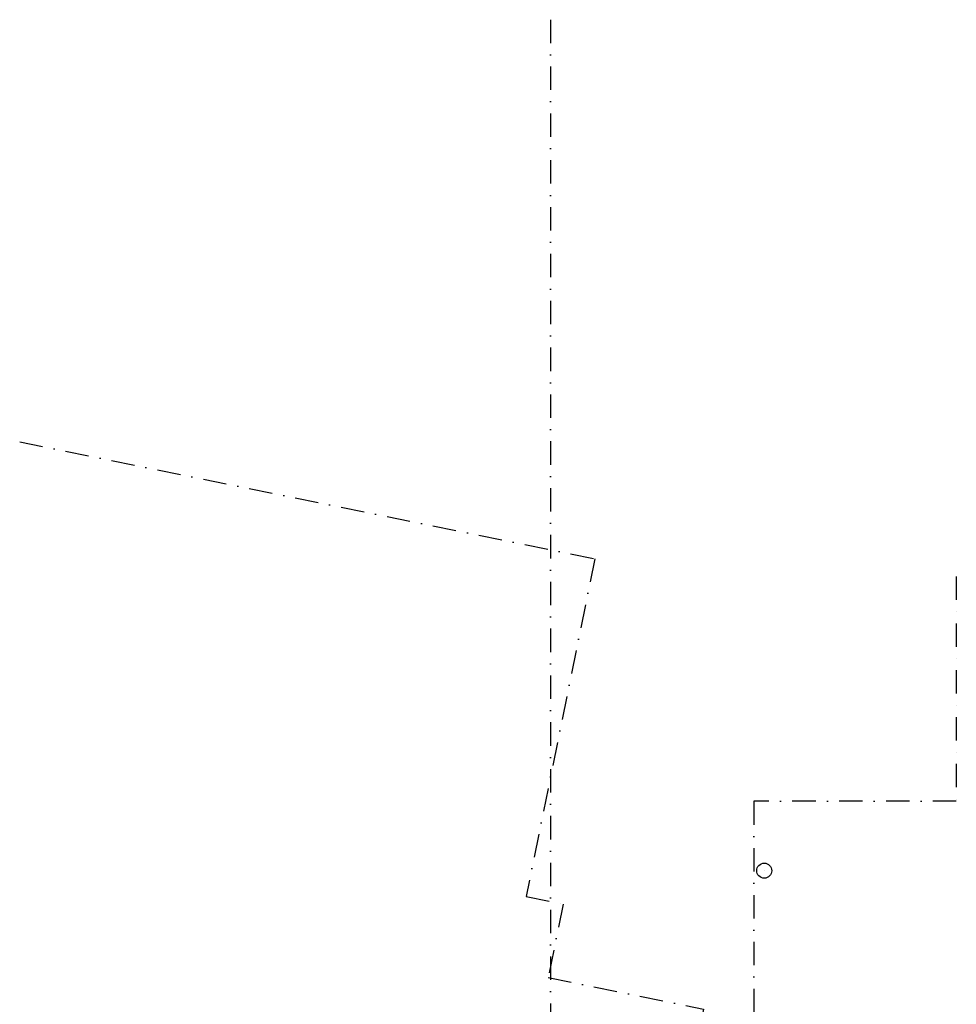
# Model space of a CAD drawing. Extents: x -84256 to 172857, y -58817 to 112048.
# Tile 11 of 90: x -81755 to -56767, y -31806 to -5528. Entities that reach past the tile are written whole.
import ezdxf

# ---------------------------------------------------------------- set-up
doc = ezdxf.new("R2010")
doc.units = 0
doc.header["$LTSCALE"] = 50
doc.header["$MEASUREMENT"] = 0
doc.header["$PDMODE"] = 3
doc.header["$PDSIZE"] = 0.001
doc.linetypes.add('DASHDOT', pattern=[25, 12.5, -6.25, 0, -6.25])
doc.linetypes.add('DD1', pattern=[2.66667, 1.66667, -0.5, 0, -0.5])
for name, color, linetype in [('_BRANDCOMPART', 6, 'DASHDOT'), ('A--L21--', 3, 'CONTINUOUS'), ('A--L28--', 7, 'CONTINUOUS'), ('A--L3A1_VPORTS', 1, 'CONTINUOUS'), ('STRAMIEN', 1, 'DD1'), ('X--LR---_CP', 7, 'CONTINUOUS')]:
    doc.layers.add(name, color=color, linetype=linetype)

# ---------------------------------------------------------------- blocks, each defined once
blk = doc.blocks.new('KOL_ROND')
at = {"layer": 'A--L21--'}
blk.add_circle((0, 0), 200, dxfattribs=at)
at = {"layer": 'X--LR---_CP', "color": 1}
blk.add_point((0, 0), dxfattribs=at)
blk.add_point((0, 0), dxfattribs=at)
at = {"layer": 'X--LR---_CP'}
blk.add_point((0, 0), dxfattribs=at)
blk = doc.blocks.new('A$C33947343')
at = {"layer": '_BRANDCOMPART'}
blk.add_lwpolyline([(889.4, 24378.6), (16234.5, 21252.8), (14398.4, 12239.3), (15385.2, 12038.3), (14986.1, 10079.5), (19129.9, 9235.4), (16561.4, -3373.6)], dxfattribs=at)
at = {"layer": 'STRAMIEN', "color": 8, "linetype": 'DASHDOT'}
blk.add_line((15052.3, 35641.7), (15052.3, -518.5), dxfattribs=at)
blk.add_line((15052.3, 35641.7), (15052.3, -518.5), dxfattribs=at)
at = {"layer": 'STRAMIEN', "color": 4, "linetype": 'DASHDOT'}
blk.add_lwpolyline([(25877.3, 20781.5), (25877.3, 14781.5), (20477.3, 14781.5), (20477.3, 7281.5), (20477.3, 752.8)], dxfattribs=at)
at = {"layer": 'A--L28--', "color": 2, "linetype": 'Continuous'}
blk.add_blockref('KOL_ROND', (20752.3, 12930.8), dxfattribs=at)
blk.add_blockref('KOL_ROND', (20752.3, 12930.8), dxfattribs=at)

msp = doc.modelspace()

# ---------------------------------------------------------------- block references
at = {"layer": 'A--L3A1_VPORTS'}
msp.add_blockref('A$C33947343', (-82644.2, -41169.9), dxfattribs=at)

doc.saveas('drawing.dxf')
